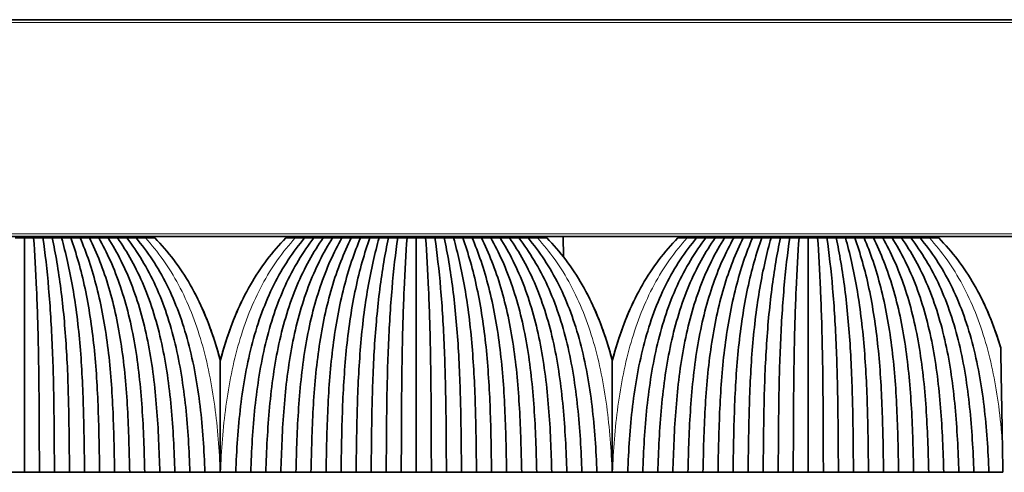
# Model space of a CAD drawing. Header units: millimetres. Extents: x -5 to 4200, y 0 to 2970.
# Tile 15 of 96: x 1022 to 1092, y 1592 to 1624. Entities that reach past the tile are written whole.
import ezdxf

# ---------------------------------------------------------------- set-up
doc = ezdxf.new("R2010")
doc.units = ezdxf.units.MM
doc.layers.add('1', color=7, linetype='Continuous', true_color=0xffffff)

msp = doc.modelspace()

# ---------------------------------------------------------------- linework, layer by layer
at = {"layer": '1', "color": 155, "linetype": 'Continuous', "lineweight": 35, "true_color": 0x4c7299}
for p, q in [((111.92, 1623.97), (1371.92, 1623.97)), ((111.92, 1608.47), (1371.92, 1608.47)), ((1028.683, 1608.37), (1028.681, 1608.47)), ((1043.158, 1608.37), (1043.16, 1608.47)), ((1056.683, 1608.37), (1056.681, 1608.47)), ((1060.43, 1607.016), (1060.417, 1608.47)), ((1071.158, 1608.37), (1071.16, 1608.47)), ((1084.683, 1608.37), (1084.681, 1608.47))]:
    msp.add_line(p, q, dxfattribs=at)
at = {"layer": '1', "color": 155, "linetype": 'Continuous', "lineweight": 18, "true_color": 0x4c7299}
for p, q in [((111.92, 1623.77), (1371.92, 1623.77)), ((111.92, 1608.67), (1371.92, 1608.67)), ((1026.67, 1608.37), (1026.67, 1608.47)), ((1045.17, 1608.37), (1045.17, 1608.47)), ((1054.67, 1608.37), (1054.67, 1608.47)), ((1073.17, 1608.37), (1073.17, 1608.47)), ((1082.67, 1608.37), (1082.67, 1608.47))]:
    msp.add_line(p, q, dxfattribs=at)
at = {"layer": '1', "color": 155, "linetype": 'Continuous', "lineweight": 35, "true_color": 0x4c7299}
for points, degree in [([(1021.92, 1608.37), (1021.699, 1608.37), (1021.477, 1608.37), (1021.255, 1608.37)], 3), ([(1022.585, 1608.37), (1022.364, 1608.37), (1022.142, 1608.37), (1021.92, 1608.37)], 3), ([(1021.92, 1608.37), (1021.92, 1607.299), (1021.92, 1604.911), (1021.92, 1600.777), (1021.92, 1596.282), (1021.92, 1593.172), (1021.92, 1591.62)], 3), ([(1023.25, 1608.37), (1023.029, 1608.37), (1022.807, 1608.37), (1022.585, 1608.37)], 3), ([(1022.585, 1608.37), (1022.663, 1607.271), (1022.806, 1604.777), (1022.935, 1600.536), (1022.984, 1596.108), (1022.991, 1593.118), (1022.995, 1591.621)], 3), ([(1023.25, 1608.37), (1023.402, 1607.302), (1023.685, 1604.849), (1023.945, 1600.612), (1024.047, 1596.153), (1024.061, 1593.132), (1024.07, 1591.62)], 3), ([(1023.915, 1608.37), (1023.694, 1608.37), (1023.472, 1608.37), (1023.25, 1608.37)], 3), ([(1024.58, 1608.37), (1024.359, 1608.37), (1024.137, 1608.37), (1023.915, 1608.37)], 3), ([(1023.915, 1608.37), (1024.147, 1607.279), (1024.572, 1604.801), (1024.956, 1600.562), (1025.11, 1596.123), (1025.132, 1593.123), (1025.145, 1591.621)], 3), ([(1024.58, 1608.37), (1024.879, 1607.313), (1025.437, 1604.89), (1025.955, 1600.656), (1026.169, 1596.162), (1026.202, 1593.14), (1026.22, 1591.62)], 3), ([(1025.245, 1608.37), (1025.024, 1608.37), (1024.802, 1608.37), (1024.58, 1608.37)], 3), ([(1025.91, 1608.37), (1025.689, 1608.37), (1025.467, 1608.37), (1025.245, 1608.37)], 3), ([(1025.245, 1608.37), (1025.626, 1607.295), (1026.32, 1604.853), (1026.96, 1600.619), (1027.228, 1596.139), (1027.272, 1593.133), (1027.295, 1591.621)], 3), ([(1025.91, 1608.37), (1026.352, 1607.33), (1027.17, 1604.938), (1027.944, 1600.715), (1028.282, 1596.197), (1028.342, 1593.151), (1028.37, 1591.62)], 3), ([(1026.575, 1608.37), (1026.354, 1608.37), (1026.132, 1608.37), (1025.91, 1608.37)], 3), ([(1027.24, 1608.37), (1027.019, 1608.37), (1026.797, 1608.37), (1026.575, 1608.37)], 3), ([(1026.575, 1608.37), (1027.097, 1607.317), (1028.046, 1604.913), (1028.937, 1600.688), (1029.336, 1596.18), (1029.412, 1593.146), (1029.445, 1591.621)], 3), ([(1027.126, 1608.47), (1027.126, 1608.437), (1027.126, 1608.403), (1027.126, 1608.37)], 3), ([(1027.24, 1608.37), (1027.816, 1607.352), (1028.879, 1605.001), (1029.904, 1600.79), (1030.384, 1596.243), (1030.482, 1593.166), (1030.52, 1591.62)], 3), ([(1027.905, 1608.37), (1027.684, 1608.37), (1027.462, 1608.37), (1027.24, 1608.37)], 3), ([(1028.57, 1608.37), (1028.349, 1608.37), (1028.127, 1608.37), (1027.905, 1608.37)], 3), ([(1027.905, 1608.37), (1028.558, 1607.344), (1029.744, 1604.985), (1030.885, 1600.773), (1031.433, 1596.231), (1031.553, 1593.163), (1031.595, 1591.621)], 3), ([(1028.57, 1608.37), (1029.272, 1607.378), (1030.561, 1605.072), (1031.837, 1600.877), (1032.476, 1596.298), (1032.622, 1593.184), (1032.67, 1591.62)], 3), ([(1029.235, 1608.37), (1029.014, 1608.37), (1028.792, 1608.37), (1028.57, 1608.37)], 3), ([(1028.63, 1608.37), (1028.63, 1608.403), (1028.629, 1608.437), (1028.628, 1608.47)], 3), ([(1029.9, 1608.37), (1029.679, 1608.37), (1029.457, 1608.37), (1029.235, 1608.37)], 3), ([(1029.235, 1608.37), (1030.01, 1607.374), (1031.414, 1605.064), (1032.806, 1600.868), (1033.521, 1596.292), (1033.692, 1593.183), (1033.745, 1591.621)], 3), ([(1029.9, 1608.37), (1030.718, 1607.407), (1032.216, 1605.149), (1033.743, 1600.974), (1034.559, 1596.362), (1034.762, 1593.205), (1034.82, 1591.62)], 3), ([(1030.568, 1608.37), (1030.345, 1608.37), (1030.123, 1608.37), (1029.9, 1608.37)], 3), ([(1031.235, 1608.37), (1031.013, 1608.37), (1030.79, 1608.37), (1030.568, 1608.37)], 3), ([(1037.02, 1591.62), (1037.079, 1593.205), (1037.282, 1596.362), (1038.098, 1600.974), (1039.624, 1605.149), (1041.123, 1607.407), (1041.94, 1608.37)], 3), ([(1042.605, 1608.37), (1041.83, 1607.374), (1040.426, 1605.064), (1039.035, 1600.868), (1038.32, 1596.292), (1038.148, 1593.183), (1038.095, 1591.621)], 3), ([(1043.27, 1608.37), (1042.569, 1607.378), (1041.28, 1605.072), (1040.004, 1600.877), (1039.365, 1596.298), (1039.219, 1593.184), (1039.17, 1591.62)], 3), ([(1043.935, 1608.37), (1043.282, 1607.344), (1042.097, 1604.985), (1040.956, 1600.773), (1040.408, 1596.231), (1040.288, 1593.163), (1040.245, 1591.621)], 3), ([(1041.273, 1608.37), (1041.05, 1608.37), (1040.828, 1608.37), (1040.605, 1608.37)], 3), ([(1041.94, 1608.37), (1041.718, 1608.37), (1041.495, 1608.37), (1041.273, 1608.37)], 3), ([(1044.6, 1608.37), (1044.025, 1607.352), (1042.962, 1605.001), (1041.937, 1600.79), (1041.457, 1596.243), (1041.359, 1593.166), (1041.32, 1591.62)], 3), ([(1042.605, 1608.37), (1042.384, 1608.37), (1042.162, 1608.37), (1041.94, 1608.37)], 3), ([(1045.265, 1608.37), (1044.744, 1607.317), (1043.795, 1604.913), (1042.904, 1600.688), (1042.505, 1596.18), (1042.428, 1593.146), (1042.395, 1591.621)], 3), ([(1043.27, 1608.37), (1043.049, 1608.37), (1042.827, 1608.37), (1042.605, 1608.37)], 3), ([(1043.212, 1608.47), (1043.212, 1608.437), (1043.211, 1608.403), (1043.211, 1608.37)], 3), ([(1043.935, 1608.37), (1043.714, 1608.37), (1043.492, 1608.37), (1043.27, 1608.37)], 3), ([(1045.93, 1608.37), (1045.489, 1607.33), (1044.671, 1604.938), (1043.897, 1600.715), (1043.559, 1596.197), (1043.499, 1593.151), (1043.47, 1591.62)], 3), ([(1044.6, 1608.37), (1044.379, 1608.37), (1044.157, 1608.37), (1043.935, 1608.37)], 3), ([(1046.595, 1608.37), (1046.215, 1607.295), (1045.521, 1604.853), (1044.881, 1600.619), (1044.613, 1596.139), (1044.569, 1593.133), (1044.545, 1591.621)], 3), ([(1045.265, 1608.37), (1045.044, 1608.37), (1044.822, 1608.37), (1044.6, 1608.37)], 3), ([(1044.715, 1608.37), (1044.715, 1608.403), (1044.714, 1608.437), (1044.714, 1608.47)], 3), ([(1045.93, 1608.37), (1045.709, 1608.37), (1045.487, 1608.37), (1045.265, 1608.37)], 3), ([(1047.26, 1608.37), (1046.961, 1607.313), (1046.404, 1604.89), (1045.886, 1600.656), (1045.671, 1596.162), (1045.639, 1593.14), (1045.62, 1591.62)], 3), ([(1046.595, 1608.37), (1046.374, 1608.37), (1046.152, 1608.37), (1045.93, 1608.37)], 3), ([(1047.26, 1608.37), (1047.039, 1608.37), (1046.817, 1608.37), (1046.595, 1608.37)], 3), ([(1047.925, 1608.37), (1047.694, 1607.279), (1047.269, 1604.801), (1046.885, 1600.562), (1046.731, 1596.123), (1046.709, 1593.123), (1046.695, 1591.621)], 3), ([(1047.925, 1608.37), (1047.704, 1608.37), (1047.482, 1608.37), (1047.26, 1608.37)], 3), ([(1048.59, 1608.37), (1048.439, 1607.302), (1048.156, 1604.849), (1047.896, 1600.612), (1047.793, 1596.153), (1047.78, 1593.132), (1047.77, 1591.62)], 3), ([(1048.59, 1608.37), (1048.369, 1608.37), (1048.147, 1608.37), (1047.925, 1608.37)], 3), ([(1049.255, 1608.37), (1049.034, 1608.37), (1048.812, 1608.37), (1048.59, 1608.37)], 3), ([(1049.255, 1608.37), (1049.178, 1607.271), (1049.035, 1604.777), (1048.906, 1600.536), (1048.856, 1596.108), (1048.85, 1593.118), (1048.845, 1591.621)], 3), ([(1049.92, 1608.37), (1049.699, 1608.37), (1049.477, 1608.37), (1049.255, 1608.37)], 3), ([(1050.585, 1608.37), (1050.364, 1608.37), (1050.142, 1608.37), (1049.92, 1608.37)], 3), ([(1049.92, 1608.37), (1049.92, 1607.299), (1049.92, 1604.911), (1049.92, 1600.777), (1049.92, 1596.282), (1049.92, 1593.172), (1049.92, 1591.62)], 3), ([(1051.25, 1608.37), (1051.029, 1608.37), (1050.807, 1608.37), (1050.585, 1608.37)], 3), ([(1050.585, 1608.37), (1050.663, 1607.271), (1050.806, 1604.777), (1050.935, 1600.536), (1050.984, 1596.108), (1050.991, 1593.118), (1050.995, 1591.621)], 3), ([(1051.25, 1608.37), (1051.402, 1607.302), (1051.685, 1604.849), (1051.945, 1600.612), (1052.047, 1596.153), (1052.061, 1593.132), (1052.07, 1591.62)], 3), ([(1051.915, 1608.37), (1051.694, 1608.37), (1051.472, 1608.37), (1051.25, 1608.37)], 3), ([(1052.58, 1608.37), (1052.359, 1608.37), (1052.137, 1608.37), (1051.915, 1608.37)], 3), ([(1051.915, 1608.37), (1052.147, 1607.279), (1052.572, 1604.801), (1052.956, 1600.562), (1053.11, 1596.123), (1053.132, 1593.123), (1053.145, 1591.621)], 3), ([(1052.58, 1608.37), (1052.879, 1607.313), (1053.437, 1604.89), (1053.955, 1600.656), (1054.169, 1596.162), (1054.202, 1593.14), (1054.22, 1591.62)], 3), ([(1053.245, 1608.37), (1053.024, 1608.37), (1052.802, 1608.37), (1052.58, 1608.37)], 3), ([(1053.91, 1608.37), (1053.689, 1608.37), (1053.467, 1608.37), (1053.245, 1608.37)], 3), ([(1053.245, 1608.37), (1053.626, 1607.295), (1054.32, 1604.853), (1054.96, 1600.619), (1055.228, 1596.139), (1055.272, 1593.133), (1055.295, 1591.621)], 3), ([(1053.91, 1608.37), (1054.352, 1607.33), (1055.17, 1604.938), (1055.944, 1600.715), (1056.282, 1596.197), (1056.342, 1593.151), (1056.37, 1591.62)], 3), ([(1054.575, 1608.37), (1054.354, 1608.37), (1054.132, 1608.37), (1053.91, 1608.37)], 3), ([(1055.24, 1608.37), (1055.019, 1608.37), (1054.797, 1608.37), (1054.575, 1608.37)], 3), ([(1054.575, 1608.37), (1055.097, 1607.317), (1056.046, 1604.913), (1056.937, 1600.688), (1057.336, 1596.18), (1057.412, 1593.146), (1057.445, 1591.621)], 3), ([(1055.126, 1608.47), (1055.126, 1608.437), (1055.126, 1608.403), (1055.126, 1608.37)], 3), ([(1055.24, 1608.37), (1055.816, 1607.352), (1056.879, 1605.001), (1057.904, 1600.79), (1058.384, 1596.243), (1058.482, 1593.166), (1058.52, 1591.62)], 3), ([(1055.905, 1608.37), (1055.684, 1608.37), (1055.462, 1608.37), (1055.24, 1608.37)], 3), ([(1056.57, 1608.37), (1056.349, 1608.37), (1056.127, 1608.37), (1055.905, 1608.37)], 3), ([(1055.905, 1608.37), (1056.558, 1607.344), (1057.744, 1604.985), (1058.885, 1600.773), (1059.433, 1596.231), (1059.553, 1593.163), (1059.595, 1591.621)], 3), ([(1056.57, 1608.37), (1057.272, 1607.378), (1058.561, 1605.072), (1059.837, 1600.877), (1060.476, 1596.298), (1060.622, 1593.184), (1060.67, 1591.62)], 3), ([(1057.235, 1608.37), (1057.014, 1608.37), (1056.792, 1608.37), (1056.57, 1608.37)], 3), ([(1056.63, 1608.37), (1056.63, 1608.403), (1056.629, 1608.437), (1056.628, 1608.47)], 3), ([(1057.9, 1608.37), (1057.679, 1608.37), (1057.457, 1608.37), (1057.235, 1608.37)], 3), ([(1057.235, 1608.37), (1058.01, 1607.374), (1059.414, 1605.064), (1060.806, 1600.868), (1061.521, 1596.292), (1061.692, 1593.183), (1061.745, 1591.621)], 3), ([(1057.9, 1608.37), (1058.718, 1607.407), (1060.216, 1605.149), (1061.743, 1600.974), (1062.559, 1596.362), (1062.762, 1593.205), (1062.82, 1591.62)], 3), ([(1058.568, 1608.37), (1058.345, 1608.37), (1058.123, 1608.37), (1057.9, 1608.37)], 3), ([(1059.235, 1608.37), (1059.013, 1608.37), (1058.79, 1608.37), (1058.568, 1608.37)], 3), ([(1065.02, 1591.62), (1065.079, 1593.205), (1065.282, 1596.362), (1066.098, 1600.974), (1067.624, 1605.149), (1069.123, 1607.407), (1069.94, 1608.37)], 3), ([(1070.605, 1608.37), (1069.83, 1607.374), (1068.426, 1605.064), (1067.035, 1600.868), (1066.32, 1596.292), (1066.148, 1593.183), (1066.095, 1591.621)], 3), ([(1071.27, 1608.37), (1070.569, 1607.378), (1069.28, 1605.072), (1068.004, 1600.877), (1067.365, 1596.298), (1067.219, 1593.184), (1067.17, 1591.62)], 3), ([(1071.935, 1608.37), (1071.282, 1607.344), (1070.097, 1604.985), (1068.956, 1600.773), (1068.408, 1596.231), (1068.288, 1593.163), (1068.245, 1591.621)], 3), ([(1069.273, 1608.37), (1069.05, 1608.37), (1068.828, 1608.37), (1068.605, 1608.37)], 3), ([(1069.94, 1608.37), (1069.718, 1608.37), (1069.495, 1608.37), (1069.273, 1608.37)], 3), ([(1072.6, 1608.37), (1072.025, 1607.352), (1070.962, 1605.001), (1069.937, 1600.79), (1069.457, 1596.243), (1069.359, 1593.166), (1069.32, 1591.62)], 3), ([(1070.605, 1608.37), (1070.384, 1608.37), (1070.162, 1608.37), (1069.94, 1608.37)], 3), ([(1073.265, 1608.37), (1072.744, 1607.317), (1071.795, 1604.913), (1070.904, 1600.688), (1070.505, 1596.18), (1070.428, 1593.146), (1070.395, 1591.621)], 3), ([(1071.27, 1608.37), (1071.049, 1608.37), (1070.827, 1608.37), (1070.605, 1608.37)], 3), ([(1071.212, 1608.47), (1071.212, 1608.437), (1071.211, 1608.403), (1071.211, 1608.37)], 3), ([(1071.935, 1608.37), (1071.714, 1608.37), (1071.492, 1608.37), (1071.27, 1608.37)], 3), ([(1073.93, 1608.37), (1073.489, 1607.33), (1072.671, 1604.938), (1071.897, 1600.715), (1071.559, 1596.197), (1071.499, 1593.151), (1071.47, 1591.62)], 3), ([(1072.6, 1608.37), (1072.379, 1608.37), (1072.157, 1608.37), (1071.935, 1608.37)], 3), ([(1074.595, 1608.37), (1074.215, 1607.295), (1073.521, 1604.853), (1072.881, 1600.619), (1072.613, 1596.139), (1072.569, 1593.133), (1072.545, 1591.621)], 3), ([(1073.265, 1608.37), (1073.044, 1608.37), (1072.822, 1608.37), (1072.6, 1608.37)], 3), ([(1072.715, 1608.37), (1072.715, 1608.403), (1072.714, 1608.437), (1072.714, 1608.47)], 3), ([(1073.93, 1608.37), (1073.709, 1608.37), (1073.487, 1608.37), (1073.265, 1608.37)], 3), ([(1075.26, 1608.37), (1074.961, 1607.313), (1074.404, 1604.89), (1073.886, 1600.656), (1073.671, 1596.162), (1073.639, 1593.14), (1073.62, 1591.62)], 3), ([(1074.595, 1608.37), (1074.374, 1608.37), (1074.152, 1608.37), (1073.93, 1608.37)], 3), ([(1075.26, 1608.37), (1075.039, 1608.37), (1074.817, 1608.37), (1074.595, 1608.37)], 3), ([(1075.925, 1608.37), (1075.694, 1607.279), (1075.269, 1604.801), (1074.885, 1600.562), (1074.731, 1596.123), (1074.709, 1593.123), (1074.695, 1591.621)], 3), ([(1075.925, 1608.37), (1075.704, 1608.37), (1075.482, 1608.37), (1075.26, 1608.37)], 3), ([(1076.59, 1608.37), (1076.439, 1607.302), (1076.156, 1604.849), (1075.896, 1600.612), (1075.793, 1596.153), (1075.78, 1593.132), (1075.77, 1591.62)], 3), ([(1076.59, 1608.37), (1076.369, 1608.37), (1076.147, 1608.37), (1075.925, 1608.37)], 3), ([(1077.255, 1608.37), (1077.034, 1608.37), (1076.812, 1608.37), (1076.59, 1608.37)], 3), ([(1077.255, 1608.37), (1077.178, 1607.271), (1077.035, 1604.777), (1076.906, 1600.536), (1076.856, 1596.108), (1076.85, 1593.118), (1076.845, 1591.621)], 3), ([(1077.92, 1608.37), (1077.699, 1608.37), (1077.477, 1608.37), (1077.255, 1608.37)], 3), ([(1078.585, 1608.37), (1078.364, 1608.37), (1078.142, 1608.37), (1077.92, 1608.37)], 3), ([(1077.92, 1608.37), (1077.92, 1607.299), (1077.92, 1604.911), (1077.92, 1600.777), (1077.92, 1596.282), (1077.92, 1593.172), (1077.92, 1591.62)], 3), ([(1079.25, 1608.37), (1079.029, 1608.37), (1078.807, 1608.37), (1078.585, 1608.37)], 3), ([(1078.585, 1608.37), (1078.663, 1607.271), (1078.806, 1604.777), (1078.935, 1600.536), (1078.984, 1596.108), (1078.991, 1593.118), (1078.995, 1591.621)], 3), ([(1079.25, 1608.37), (1079.402, 1607.302), (1079.685, 1604.849), (1079.945, 1600.612), (1080.047, 1596.153), (1080.061, 1593.132), (1080.07, 1591.62)], 3), ([(1079.915, 1608.37), (1079.694, 1608.37), (1079.472, 1608.37), (1079.25, 1608.37)], 3), ([(1080.58, 1608.37), (1080.359, 1608.37), (1080.137, 1608.37), (1079.915, 1608.37)], 3), ([(1079.915, 1608.37), (1080.147, 1607.279), (1080.572, 1604.801), (1080.956, 1600.562), (1081.11, 1596.123), (1081.132, 1593.123), (1081.145, 1591.621)], 3), ([(1080.58, 1608.37), (1080.879, 1607.313), (1081.437, 1604.89), (1081.955, 1600.656), (1082.169, 1596.162), (1082.202, 1593.14), (1082.22, 1591.62)], 3), ([(1081.245, 1608.37), (1081.024, 1608.37), (1080.802, 1608.37), (1080.58, 1608.37)], 3), ([(1081.91, 1608.37), (1081.689, 1608.37), (1081.467, 1608.37), (1081.245, 1608.37)], 3), ([(1081.245, 1608.37), (1081.626, 1607.295), (1082.32, 1604.853), (1082.96, 1600.619), (1083.228, 1596.139), (1083.272, 1593.133), (1083.295, 1591.621)], 3), ([(1081.91, 1608.37), (1082.352, 1607.33), (1083.17, 1604.938), (1083.944, 1600.715), (1084.282, 1596.197), (1084.342, 1593.151), (1084.37, 1591.62)], 3), ([(1082.575, 1608.37), (1082.354, 1608.37), (1082.132, 1608.37), (1081.91, 1608.37)], 3), ([(1083.24, 1608.37), (1083.019, 1608.37), (1082.797, 1608.37), (1082.575, 1608.37)], 3), ([(1082.575, 1608.37), (1083.097, 1607.317), (1084.046, 1604.913), (1084.937, 1600.688), (1085.336, 1596.18), (1085.412, 1593.146), (1085.445, 1591.621)], 3), ([(1083.126, 1608.47), (1083.126, 1608.437), (1083.126, 1608.403), (1083.126, 1608.37)], 3), ([(1083.24, 1608.37), (1083.816, 1607.352), (1084.879, 1605.001), (1085.904, 1600.79), (1086.384, 1596.243), (1086.482, 1593.166), (1086.52, 1591.62)], 3), ([(1083.905, 1608.37), (1083.684, 1608.37), (1083.462, 1608.37), (1083.24, 1608.37)], 3), ([(1084.57, 1608.37), (1084.349, 1608.37), (1084.127, 1608.37), (1083.905, 1608.37)], 3), ([(1083.905, 1608.37), (1084.558, 1607.344), (1085.744, 1604.985), (1086.885, 1600.773), (1087.433, 1596.231), (1087.553, 1593.163), (1087.595, 1591.621)], 3), ([(1084.57, 1608.37), (1085.272, 1607.378), (1086.561, 1605.072), (1087.837, 1600.877), (1088.476, 1596.298), (1088.622, 1593.184), (1088.67, 1591.62)], 3), ([(1085.235, 1608.37), (1085.014, 1608.37), (1084.792, 1608.37), (1084.57, 1608.37)], 3), ([(1084.63, 1608.37), (1084.63, 1608.403), (1084.629, 1608.437), (1084.628, 1608.47)], 3), ([(1085.9, 1608.37), (1085.679, 1608.37), (1085.457, 1608.37), (1085.235, 1608.37)], 3), ([(1085.235, 1608.37), (1086.01, 1607.374), (1087.414, 1605.064), (1088.806, 1600.868), (1089.521, 1596.292), (1089.692, 1593.183), (1089.745, 1591.621)], 3), ([(1085.9, 1608.37), (1086.718, 1607.407), (1088.216, 1605.149), (1089.743, 1600.974), (1090.559, 1596.362), (1090.762, 1593.205), (1090.82, 1591.62)], 3), ([(1086.568, 1608.37), (1086.345, 1608.37), (1086.123, 1608.37), (1085.9, 1608.37)], 3), ([(1087.235, 1608.37), (1087.013, 1608.37), (1086.79, 1608.37), (1086.568, 1608.37)], 3), ([(1091.82, 1591.62), (1091.808, 1592.354), (1091.795, 1593.084), (1091.782, 1593.809)], 3), ([(1021.92, 1591.62), (1021.383, 1591.62), (1020.845, 1591.62)], 2), ([(1022.995, 1591.62), (1022.458, 1591.62), (1021.92, 1591.62)], 2), ([(1024.07, 1591.62), (1023.533, 1591.62), (1022.995, 1591.62)], 2), ([(1025.145, 1591.62), (1024.608, 1591.62), (1024.07, 1591.62)], 2), ([(1026.22, 1591.62), (1025.683, 1591.62), (1025.145, 1591.62)], 2), ([(1027.295, 1591.62), (1026.758, 1591.62), (1026.22, 1591.62)], 2), ([(1028.37, 1591.62), (1027.833, 1591.62), (1027.295, 1591.62)], 2), ([(1029.445, 1591.62), (1028.908, 1591.62), (1028.37, 1591.62)], 2), ([(1030.52, 1591.62), (1029.983, 1591.62), (1029.445, 1591.62)], 2), ([(1031.595, 1591.62), (1031.058, 1591.62), (1030.52, 1591.62)], 2), ([(1032.67, 1591.62), (1032.133, 1591.62), (1031.595, 1591.62)], 2), ([(1033.745, 1591.62), (1033.208, 1591.62), (1032.67, 1591.62)], 2), ([(1034.82, 1591.62), (1034.283, 1591.62), (1033.745, 1591.62)], 2), ([(1034.82, 1591.62), (1035.183, 1591.62), (1035.545, 1591.62), (1035.908, 1591.62)], 3), ([(1035.908, 1591.62), (1035.912, 1591.62), (1035.916, 1591.62), (1035.92, 1591.62)], 3), ([(1035.92, 1591.62), (1035.925, 1591.62), (1035.929, 1591.62), (1035.933, 1591.62)], 3), ([(1035.933, 1591.62), (1036.295, 1591.62), (1036.658, 1591.62), (1037.02, 1591.62)], 3), ([(1038.095, 1591.62), (1037.558, 1591.62), (1037.02, 1591.62)], 2), ([(1039.17, 1591.62), (1038.633, 1591.62), (1038.095, 1591.62)], 2), ([(1040.245, 1591.62), (1039.708, 1591.62), (1039.17, 1591.62)], 2), ([(1041.32, 1591.62), (1040.783, 1591.62), (1040.245, 1591.62)], 2), ([(1042.395, 1591.62), (1041.858, 1591.62), (1041.32, 1591.62)], 2), ([(1043.47, 1591.62), (1042.933, 1591.62), (1042.395, 1591.62)], 2), ([(1044.545, 1591.62), (1044.008, 1591.62), (1043.47, 1591.62)], 2), ([(1045.62, 1591.62), (1045.083, 1591.62), (1044.545, 1591.62)], 2), ([(1046.695, 1591.62), (1046.158, 1591.62), (1045.62, 1591.62)], 2), ([(1047.77, 1591.62), (1047.233, 1591.62), (1046.695, 1591.62)], 2), ([(1048.845, 1591.62), (1048.308, 1591.62), (1047.77, 1591.62)], 2), ([(1049.92, 1591.62), (1049.383, 1591.62), (1048.845, 1591.62)], 2), ([(1050.995, 1591.62), (1050.458, 1591.62), (1049.92, 1591.62)], 2), ([(1052.07, 1591.62), (1051.533, 1591.62), (1050.995, 1591.62)], 2), ([(1053.145, 1591.62), (1052.608, 1591.62), (1052.07, 1591.62)], 2), ([(1054.22, 1591.62), (1053.683, 1591.62), (1053.145, 1591.62)], 2), ([(1055.295, 1591.62), (1054.758, 1591.62), (1054.22, 1591.62)], 2), ([(1056.37, 1591.62), (1055.833, 1591.62), (1055.295, 1591.62)], 2), ([(1057.445, 1591.62), (1056.908, 1591.62), (1056.37, 1591.62)], 2), ([(1058.52, 1591.62), (1057.983, 1591.62), (1057.445, 1591.62)], 2), ([(1059.595, 1591.62), (1059.058, 1591.62), (1058.52, 1591.62)], 2), ([(1060.67, 1591.62), (1060.133, 1591.62), (1059.595, 1591.62)], 2), ([(1061.745, 1591.62), (1061.208, 1591.62), (1060.67, 1591.62)], 2), ([(1062.82, 1591.62), (1062.283, 1591.62), (1061.745, 1591.62)], 2), ([(1062.82, 1591.62), (1063.183, 1591.62), (1063.545, 1591.62), (1063.908, 1591.62)], 3), ([(1063.908, 1591.62), (1063.912, 1591.62), (1063.916, 1591.62), (1063.92, 1591.62)], 3), ([(1063.92, 1591.62), (1063.925, 1591.62), (1063.929, 1591.62), (1063.933, 1591.62)], 3), ([(1063.933, 1591.62), (1064.295, 1591.62), (1064.658, 1591.62), (1065.02, 1591.62)], 3), ([(1066.095, 1591.62), (1065.558, 1591.62), (1065.02, 1591.62)], 2), ([(1067.17, 1591.62), (1066.633, 1591.62), (1066.095, 1591.62)], 2), ([(1068.245, 1591.62), (1067.708, 1591.62), (1067.17, 1591.62)], 2), ([(1069.32, 1591.62), (1068.783, 1591.62), (1068.245, 1591.62)], 2), ([(1070.395, 1591.62), (1069.858, 1591.62), (1069.32, 1591.62)], 2), ([(1071.47, 1591.62), (1070.933, 1591.62), (1070.395, 1591.62)], 2), ([(1072.545, 1591.62), (1072.008, 1591.62), (1071.47, 1591.62)], 2), ([(1073.62, 1591.62), (1073.083, 1591.62), (1072.545, 1591.62)], 2), ([(1074.695, 1591.62), (1074.158, 1591.62), (1073.62, 1591.62)], 2), ([(1075.77, 1591.62), (1075.233, 1591.62), (1074.695, 1591.62)], 2), ([(1076.845, 1591.62), (1076.308, 1591.62), (1075.77, 1591.62)], 2), ([(1077.92, 1591.62), (1077.383, 1591.62), (1076.845, 1591.62)], 2), ([(1078.995, 1591.62), (1078.458, 1591.62), (1077.92, 1591.62)], 2), ([(1080.07, 1591.62), (1079.533, 1591.62), (1078.995, 1591.62)], 2), ([(1081.145, 1591.62), (1080.608, 1591.62), (1080.07, 1591.62)], 2), ([(1082.22, 1591.62), (1081.683, 1591.62), (1081.145, 1591.62)], 2), ([(1083.295, 1591.62), (1082.758, 1591.62), (1082.22, 1591.62)], 2), ([(1084.37, 1591.62), (1083.833, 1591.62), (1083.295, 1591.62)], 2), ([(1085.445, 1591.62), (1084.908, 1591.62), (1084.37, 1591.62)], 2), ([(1086.52, 1591.62), (1085.983, 1591.62), (1085.445, 1591.62)], 2), ([(1087.595, 1591.62), (1087.058, 1591.62), (1086.52, 1591.62)], 2), ([(1088.67, 1591.62), (1088.133, 1591.62), (1087.595, 1591.62)], 2), ([(1089.745, 1591.62), (1089.208, 1591.62), (1088.67, 1591.62)], 2), ([(1090.82, 1591.62), (1090.283, 1591.62), (1089.745, 1591.62)], 2), ([(1090.82, 1591.62), (1091.154, 1591.62), (1091.487, 1591.62), (1091.82, 1591.62)], 3)]:
    msp.add_open_spline(points, degree=degree, dxfattribs=at)
at = {"layer": '1', "color": 155, "linetype": 'Continuous', "lineweight": 18, "true_color": 0x4c7299}
for points in [[(1035.908, 1591.62), (1035.844, 1593.205), (1035.612, 1596.362), (1034.709, 1600.974), (1033.062, 1605.149), (1031.454, 1607.407), (1030.568, 1608.37)], [(1035.933, 1591.62), (1035.997, 1593.205), (1036.229, 1596.362), (1037.132, 1600.974), (1038.779, 1605.149), (1040.387, 1607.407), (1041.273, 1608.37)], [(1057.304, 1608.47), (1057.305, 1608.437), (1057.305, 1608.403), (1057.306, 1608.37)], [(1063.908, 1591.62), (1063.844, 1593.205), (1063.612, 1596.362), (1062.709, 1600.974), (1061.062, 1605.149), (1059.454, 1607.407), (1058.568, 1608.37)], [(1063.933, 1591.62), (1063.997, 1593.205), (1064.229, 1596.362), (1065.132, 1600.974), (1066.779, 1605.149), (1068.387, 1607.407), (1069.273, 1608.37)]]:
    msp.add_open_spline(points, degree=3, dxfattribs=at)
at = {"layer": '1', "color": 155, "linetype": 'Continuous', "lineweight": 35, "true_color": 0x4c7299}
for points, knots in [([(1035.92, 1599.58), (1035.806, 1600.026), (1035.26, 1601.953), (1033.907, 1605.149), (1032.19, 1607.407), (1031.235, 1608.37)], [0, 0, 0, 0, 0.129176, 0.564588, 1, 1, 1, 1]), ([(1040.605, 1608.37), (1039.651, 1607.407), (1037.934, 1605.149), (1036.581, 1601.953), (1036.035, 1600.026), (1035.92, 1599.58)], [0, 0, 0, 0, 0.435412, 0.870824, 1, 1, 1, 1]), ([(1063.92, 1599.58), (1063.806, 1600.026), (1063.26, 1601.953), (1061.907, 1605.149), (1060.19, 1607.407), (1059.235, 1608.37)], [0, 0, 0, 0, 0.129176, 0.564588, 1, 1, 1, 1]), ([(1068.605, 1608.37), (1067.651, 1607.407), (1065.934, 1605.149), (1064.581, 1601.953), (1064.035, 1600.026), (1063.92, 1599.58)], [0, 0, 0, 0, 0.435412, 0.870824, 1, 1, 1, 1]), ([(1091.665, 1600.506), (1091.626, 1600.638), (1091.138, 1602.241), (1089.907, 1605.149), (1088.19, 1607.407), (1087.235, 1608.37)], [0, 0, 0, 0, 0.042894, 0.521447, 1, 1, 1, 1]), ([(1034.107, 1604.41), (1034.698, 1603.284), (1035.341, 1601.683), (1035.815, 1600), (1035.92, 1599.587)], [0, 0, 0, 0, 0.756942, 1, 1, 1, 1]), ([(1062.107, 1604.41), (1062.698, 1603.284), (1063.341, 1601.683), (1063.815, 1600), (1063.92, 1599.587)], [0, 0, 0, 0, 0.756942, 1, 1, 1, 1]), ([(1089.885, 1604.821), (1090.577, 1603.58), (1091.176, 1602.131), (1091.635, 1600.613), (1091.665, 1600.513)], [0, 0, 0, 0, 0.933987, 1, 1, 1, 1]), ([(1037.457, 1603.86), (1036.989, 1602.892), (1036.442, 1601.478), (1036.026, 1600), (1035.92, 1599.587)], [0, 0, 0, 0, 0.723227, 1, 1, 1, 1]), ([(1065.457, 1603.86), (1064.989, 1602.892), (1064.442, 1601.478), (1064.026, 1600), (1063.92, 1599.587)], [0, 0, 0, 0, 0.723227, 1, 1, 1, 1]), ([(1091.782, 1593.809), (1091.772, 1594.394), (1091.762, 1594.973), (1091.742, 1596.118), (1091.732, 1596.685), (1091.712, 1597.804), (1091.703, 1598.356), (1091.689, 1599.173), (1091.684, 1599.444), (1091.678, 1599.779), (1091.677, 1599.846), (1091.675, 1599.979), (1091.671, 1600.178), (1091.668, 1600.375), (1091.665, 1600.506)], [0, 0, 0, 0, 0.25, 0.25, 0.5, 0.5, 0.75, 0.75, 0.875, 0.875, 0.90625, 0.90625, 0.9375, 1, 1, 1, 1]), ([(1035.92, 1599.58), (1035.92, 1598.954), (1035.92, 1598.317), (1035.92, 1597.022), (1035.92, 1596.365), (1035.92, 1595.033), (1035.92, 1594.358), (1035.92, 1593.505), (1035.92, 1593.334), (1035.92, 1592.992), (1035.92, 1592.479), (1035.92, 1591.964), (1035.92, 1591.62)], [0, 0, 0, 0, 0.25, 0.25, 0.5, 0.5, 0.75, 0.75, 0.8125, 0.8125, 0.875, 1, 1, 1, 1]), ([(1063.92, 1599.58), (1063.92, 1598.954), (1063.92, 1598.317), (1063.92, 1597.022), (1063.92, 1596.365), (1063.92, 1595.033), (1063.92, 1594.358), (1063.92, 1593.505), (1063.92, 1593.334), (1063.92, 1592.992), (1063.92, 1592.479), (1063.92, 1591.964), (1063.92, 1591.62)], [0, 0, 0, 0, 0.25, 0.25, 0.5, 0.5, 0.75, 0.75, 0.8125, 0.8125, 0.875, 1, 1, 1, 1])]:
    msp.add_open_spline(points, degree=3, knots=knots, dxfattribs=at)
at = {"layer": '1', "color": 155, "linetype": 'Continuous', "lineweight": 18, "true_color": 0x4c7299}
msp.add_open_spline([(1091.782, 1593.809), (1091.717, 1594.658), (1091.473, 1597.072), (1090.709, 1600.974), (1089.062, 1605.149), (1087.454, 1607.407), (1086.568, 1608.37)], degree=3, knots=[0, 0, 0, 0, 0.152181, 0.434787, 0.717394, 1, 1, 1, 1], dxfattribs=at)

doc.saveas('drawing.dxf')
